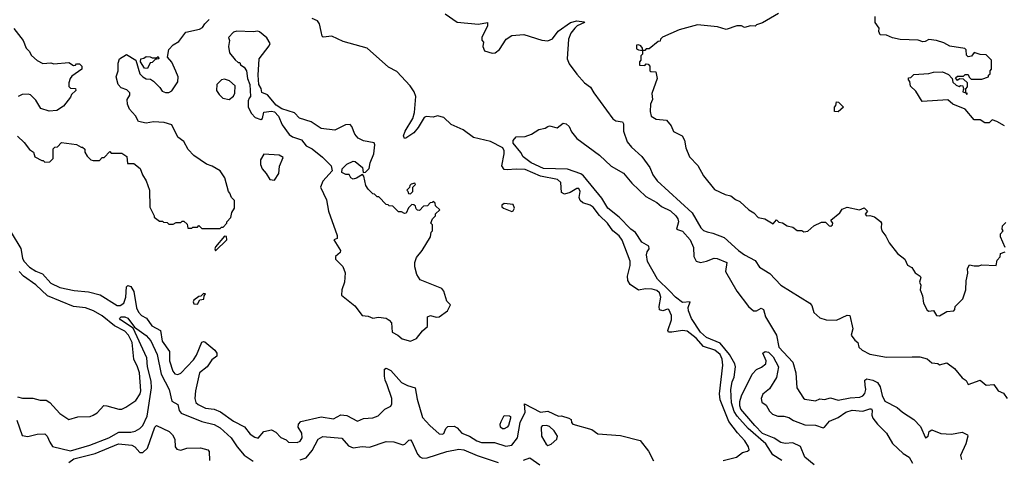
# Model space of a CAD drawing. Extents: x 2029662 to 2246637, y 225654 to 401419.
# Tile 132 of 256: x 2092369 to 2098885, y 331412 to 334324. Entities that reach past the tile are written whole.
import ezdxf

# ---------------------------------------------------------------- set-up
doc = ezdxf.new("R2010")
doc.units = 0

msp = doc.modelspace()

# ---------------------------------------------------------------- linework, layer by layer
at = {"layer": '0CON20XD'}
for points in [[(2092355, 333552.5), (2092399.3, 333509.3), (2092433.6, 333463.6), (2092460, 333445), (2092470, 333415), (2092515, 333390), (2092525, 333390), (2092535, 333380), (2092568.3, 333381.7), (2092590, 333405), (2092591.7, 333468.3), (2092601.7, 333478.3), (2092618.3, 333481.7), (2092645, 333510), (2092745, 333497.5), (2092775, 333480), (2092785, 333480), (2092800, 333465), (2092800, 333445), (2092815, 333420), (2092840, 333395), (2092855, 333390), (2092898.3, 333391.7), (2092915, 333410), (2092928.3, 333411.7), (2092965, 333450), (2092975, 333440), (2093045, 333440), (2093078.3, 333418.3), (2093081.7, 333371.7), (2093125, 333370), (2093167, 333337), (2093182.5, 333295), (2093207, 333257), (2093227.5, 333195), (2093230.7, 333080.7), (2093260, 333025), (2093260, 333015), (2093295, 332990), (2093315, 332990), (2093321.7, 332981.7), (2093345, 332980), (2093355, 332970), (2093385, 332970), (2093405, 332980), (2093435, 332980), (2093445, 332990), (2093455, 332990), (2093478.3, 332968.3), (2093481.7, 332941.7), (2093508.3, 332941.7), (2093515, 332950), (2093545, 332950), (2093555, 332960), (2093575, 332940), (2093695, 332940), (2093705, 332950), (2093715, 332950), (2093740, 332975), (2093740, 332985), (2093767, 333013), (2093773, 333047), (2093790, 333075), (2093790, 333125), (2093770, 333145), (2093760, 333175), (2093750, 333185), (2093727.5, 333275), (2093695, 333322.5), (2093643.3, 333353.3), (2093605, 333367.5), (2093522.5, 333425), (2093483.9, 333463.9), (2093455.9, 333515.9), (2093416.4, 333546.4), (2093375, 333627.5), (2093325, 333642.5), (2093255, 333646.7), (2093205, 333637.5), (2093155, 333650), (2093136.4, 333686.4), (2093095, 333730), (2093083, 333763), (2093080, 333795), (2093097, 333823), (2093098.3, 333838.3), (2093078.3, 333858.3), (2093041.7, 333871.7), (2093020, 333895), (2093007.5, 333945), (2093020, 333985), (2093020, 334035), (2093030, 334065), (2093075, 334092.5), (2093136.7, 334055), (2093163.8, 333965), (2093184, 333944), (2093205, 333932.5), (2093235, 333930), (2093255, 333916.7), (2093296, 333875), (2093311.1, 333851.1), (2093335, 333842), (2093355, 333841.2), (2093375, 333853.3), (2093415, 333912.5), (2093417.5, 333945), (2093401.7, 333981.7), (2093375, 334042.5), (2093347.5, 334075), (2093356.7, 334125), (2093385, 334156), (2093421.5, 334178.5), (2093469.3, 334240.7), (2093559.3, 334260.7), (2093579.3, 334270.7), (2093593.9, 334296.1), (2093622.5, 334325)], [(2097025, 331403.8), (2097113.2, 331426.8), (2097152.7, 331457.3), (2097186.2, 331465), (2097196.7, 331475), (2097191.4, 331495), (2097168.5, 331535), (2097118.1, 331588.1), (2097062.2, 331662.2), (2097005.2, 331805.2), (2096999.8, 331845), (2097022.2, 332035), (2097018.3, 332075), (2097004.8, 332105), (2096969.6, 332135), (2096895, 332158.5), (2096845, 332214.4), (2096785, 332260.3), (2096755.4, 332264.6), (2096685, 332252.9), (2096662, 332255), (2096657.8, 332265), (2096681.9, 332335), (2096681.4, 332365), (2096663.8, 332403.8), (2096655, 332406.2), (2096625, 332395.6), (2096602.6, 332402.6), (2096600, 332425), (2096612.8, 332485), (2096602.2, 332515), (2096585, 332530), (2096555, 332539.6), (2096511.2, 332541.2), (2096465, 332532.1), (2096409.1, 332569.1), (2096394, 332596), (2096390.6, 332625), (2096408.5, 332695), (2096408.4, 332725), (2096355, 332864), (2096335, 332891.4), (2096294, 332924), (2096259.6, 332975), (2096205.9, 333025.9), (2096165, 333081.5), (2096145, 333094.5), (2096095, 333110.8), (2096078.8, 333125), (2096072, 333145), (2096078.6, 333185), (2096070, 333205), (2096055, 333206.2), (2096011.7, 333178.3), (2095975, 333167.5), (2095955, 333180), (2095950, 333245), (2095927.5, 333265), (2095815, 333287.6), (2095715, 333332.3), (2095655.5, 333334.5), (2095595, 333328), (2095575, 333332), (2095558.8, 333355), (2095575.6, 333435), (2095575.2, 333455.2), (2095565.9, 333475), (2095485, 333516.2), (2095372.2, 333542.2), (2095304.6, 333595), (2095225, 333630.3), (2095175, 333675.8), (2095135, 333686.2), (2095105, 333678.5), (2095057.9, 333682.1), (2095045, 333675.8), (2095005, 333609.2), (2094977.1, 333575), (2094925, 333538.8), (2094915, 333537.5), (2094910, 333555), (2094919.2, 333585), (2094970.6, 333669.4), (2094981.3, 333708.7), (2094990, 333815), (2094979.5, 333845), (2094952.1, 333885), (2094865, 333980.9), (2094809.7, 334009.7), (2094667.8, 334135), (2094509.9, 334179.9), (2094435, 334214.7), (2094378, 334208), (2094370.9, 334215), (2094364.7, 334244.7), (2094354.1, 334295), (2094339.6, 334315), (2094305, 334331.9)], [(2095185, 334362.5), (2095265, 334306.2), (2095405, 334293.5), (2095465.8, 334305.8), (2095465, 334283.3), (2095426.7, 334205), (2095428.3, 334188.3), (2095437.5, 334175), (2095434.2, 334145.8), (2095445, 334116.7), (2095495, 334102), (2095515.9, 334104.1), (2095545, 334126.2), (2095588.8, 334195), (2095625, 334218.8), (2095705, 334225.8), (2095825, 334188), (2095865, 334183.3), (2095895, 334196.2), (2095933.1, 334246.9), (2096015, 334304.2), (2096055, 334315.8), (2096105, 334310), (2096107.5, 334305), (2096057.9, 334282.1), (2096042.2, 334267.8), (2096016, 334234), (2096001.1, 334195), (2095992.4, 334065), (2096005, 334032), (2096055, 333962), (2096106.2, 333905), (2096146.9, 333876.9), (2096168.3, 333838.3), (2096295, 333667.5), (2096315, 333653.3), (2096357.7, 333647.7), (2096364, 333634), (2096364.6, 333585), (2096388.2, 333515), (2096418.2, 333478.2), (2096486.6, 333416.6), (2096539.1, 333345), (2096559.1, 333295), (2096586.7, 333256.7), (2096819.5, 333045), (2096876.5, 332945), (2096895, 332927.5), (2096917.8, 332917.8), (2096955, 332910.5), (2097030.9, 332880.9), (2097125, 332795.4), (2097165, 332766.5), (2097235, 332729.1), (2097263.9, 332683.9), (2097333.5, 332643.5), (2097406.1, 332566.1), (2097598.8, 332445), (2097610.3, 332430.3), (2097623.8, 332385), (2097665, 332348), (2097705, 332335.8), (2097775, 332332.9), (2097844.2, 332365.8), (2097863.3, 332363.3), (2097882.9, 332275), (2097870.6, 332235), (2097895, 332200), (2097916.2, 332185), (2097922, 332155), (2097945, 332134.3), (2097995, 332109.2), (2098105, 332087.9), (2098275, 332091.1)], [(2097390, 334365), (2097285, 334302.5), (2097245, 334290), (2097235, 334280), (2097205, 334282.5), (2097165, 334272.5), (2097145, 334282.5), (2097115, 334283.3), (2097045, 334257.5), (2096986.4, 334276.4), (2096855, 334290), (2096733.6, 334256.4), (2096623, 334207), (2096610, 334195), (2096608.3, 334181.7), (2096595, 334180), (2096535, 334130), (2096515, 334130), (2096505, 334120), (2096490, 334120), (2096490, 334135), (2096479.3, 334149.3), (2096465, 334157.5), (2096450, 334155), (2096450.7, 334130.7), (2096463, 334123), (2096490, 334120), (2096490, 334095), (2096480, 334085), (2096480, 334055), (2096470, 334045), (2096471.7, 334021.7), (2096505, 334020), (2096515, 334030), (2096528.3, 334028.3), (2096540, 334015), (2096540, 333985), (2096545, 333980), (2096578.3, 333978.3), (2096586.7, 333935), (2096552, 333835), (2096556.2, 333795), (2096544.4, 333765), (2096542, 333715), (2096548.8, 333685), (2096580, 333665), (2096648.3, 333658.3), (2096680.7, 333620.7), (2096695, 333582.5), (2096753.9, 333553.9), (2096768.8, 333525), (2096778, 333475), (2096801.2, 333415), (2096857.3, 333357.3), (2096895, 333290), (2096967.7, 333197.7), (2097037.5, 333165), (2097075, 333156), (2097105, 333132.5), (2097135, 333118.8), (2097193.3, 333065), (2097226.7, 333045), (2097255, 333013.3), (2097300, 333005), (2097355, 332972.5), (2097377, 332997), (2097393, 332983), (2097417, 332977), (2097448.3, 332958.3), (2097485, 332950), (2097515, 332927.5), (2097545, 332927.5), (2097558.3, 332918.3), (2097585, 332922.5), (2097625, 332957.5), (2097675, 332982.5), (2097701.7, 332981.7), (2097725, 332957.5), (2097737.5, 332955), (2097748.8, 332965), (2097750, 332975), (2097737.5, 332995), (2097796.4, 333043.6), (2097810.7, 333069.3), (2097845, 333082.5), (2097926.7, 333063.3), (2097957, 333077), (2097980, 333055), (2097963.6, 333036.4), (2097972.5, 333025), (2097995, 333027.5), (2098025, 333017.5), (2098066.4, 332986.4), (2098072.5, 332975), (2098068.8, 332945), (2098074, 332925), (2098100.7, 332890.7), (2098123.8, 332845), (2098178, 332775), (2098227.3, 332737.3), (2098245, 332696.7), (2098273.3, 332683.3), (2098295, 332647.5), (2098327.5, 332625), (2098332.5, 332615), (2098323.8, 332585), (2098332.5, 332565), (2098327.5, 332535), (2098344.1, 332494.1), (2098350, 332445), (2098375, 332400), (2098385, 332392.5), (2098415, 332398), (2098435, 332363.3), (2098455, 332361.2)], [(2098885, 333620), (2098835, 333650), (2098805, 333660), (2098785, 333640), (2098755, 333640), (2098725, 333660), (2098685, 333660), (2098625, 333730), (2098543, 333763), (2098511.7, 333791.7), (2098341.7, 333781.7), (2098299.3, 333849.3), (2098263, 333883), (2098260, 333915), (2098250, 333925), (2098251.7, 333938.3), (2098265, 333940), (2098285, 333960), (2098385, 333967.5), (2098415, 333976.7), (2098475, 333977.5), (2098491.7, 333971.7), (2098515, 333960), (2098540, 333935), (2098545, 333910), (2098565, 333890), (2098585, 333880), (2098595, 333887.5), (2098610, 333885), (2098611.7, 333871.7), (2098620, 333865), (2098611.7, 333858.3), (2098610, 333845), (2098630, 333840), (2098635, 333830), (2098640, 333835), (2098630, 333840), (2098630, 333865), (2098641.7, 333878.3), (2098640, 333905), (2098615, 333930), (2098588.3, 333931.7), (2098575, 333920), (2098561.7, 333938.3), (2098575, 333950), (2098615, 333950), (2098625, 333960), (2098645, 333960), (2098651.7, 333941.7), (2098665, 333930), (2098735, 333930), (2098780, 333945), (2098780, 333955), (2098790, 333965), (2098790, 333985), (2098800, 333995), (2098800, 334055), (2098765, 334090), (2098725, 334092.5), (2098685, 334106.7), (2098667.5, 334082.5), (2098645, 334078), (2098635, 334087.5), (2098633.3, 334123.3), (2098623.6, 334133.6), (2098525, 334148.8), (2098485, 334170), (2098435, 334186.2), (2098385, 334192.5), (2098361.7, 334178.3), (2098345, 334177.5), (2098315, 334187.5), (2098195, 334192.5), (2098145, 334202.5), (2098105, 334220), (2098063, 334223), (2098053.3, 334245), (2098057, 334267), (2098030, 334305), (2098030, 334345)], [(2092330, 334265), (2092392.5, 334185), (2092412.5, 334135), (2092432.5, 334115), (2092447, 334087), (2092485, 334052.5), (2092523, 334033), (2092575, 334037.5), (2092595, 334030), (2092695, 334040), (2092725, 334020), (2092738.3, 334021.7), (2092745, 334030), (2092765, 334030), (2092780, 334015), (2092780, 333995), (2092715, 333950), (2092703.3, 333935), (2092693.3, 333905), (2092695, 333880), (2092705, 333870), (2092738.3, 333868.3), (2092740, 333855), (2092711.7, 333828.3), (2092705, 333810), (2092659.3, 333750.7), (2092615, 333722.5), (2092565, 333717.5), (2092510, 333735), (2092475, 333790), (2092440, 333825), (2092425, 333830), (2092385, 333827.5), (2092360, 333815)], [(2094955, 332194.2), (2094995, 332211.2), (2095035, 332263.3), (2095068.8, 332291.2), (2095067.5, 332355), (2095086.7, 332363.3), (2095125, 332352.9), (2095145.6, 332354.4), (2095200, 332395), (2095220, 332435), (2095195, 332460), (2095176.7, 332525), (2095163, 332543), (2095020, 332600), (2094996.7, 332635), (2094983, 332687), (2094983.3, 332715), (2094995, 332747.5), (2095033.3, 332795), (2095087.5, 332885), (2095093, 332917), (2095100, 332925), (2095100, 332965), (2095090, 332975), (2095100, 333005), (2095120, 333025), (2095121.7, 333038.3), (2095150, 333065), (2095121.7, 333091.7), (2095118.3, 333108.3), (2095105, 333120), (2095098.3, 333111.7), (2095085, 333110), (2095068.3, 333091.7), (2095041.7, 333088.3), (2095015, 333060), (2095001.7, 333061.7), (2094991.7, 333071.7), (2094988.3, 333088.3), (2094978.3, 333098.3), (2094965, 333100), (2094941.7, 333078.3), (2094927, 333043), (2094915, 333040), (2094895, 333050), (2094875, 333050), (2094838.3, 333088.3), (2094815, 333090), (2094808.3, 333098.3), (2094795, 333100), (2094745, 333150), (2094735, 333150), (2094717, 333167), (2094705, 333170), (2094675, 333200), (2094660, 333225), (2094647, 333287), (2094638.3, 333298.3), (2094597, 333273), (2094575, 333267.5), (2094560, 333275), (2094548.3, 333298.3), (2094528.3, 333298.3), (2094501.7, 333311.7), (2094502.5, 333335), (2094535, 333367.5), (2094575, 333387.5), (2094590, 333385), (2094637.5, 333345), (2094641.7, 333311.7), (2094656.4, 333313.6), (2094681.7, 333338.3), (2094688.8, 333375), (2094712.2, 333435), (2094720, 333495), (2094715, 333507.5), (2094645, 333521.2), (2094608.3, 333538.3), (2094586, 333566), (2094568, 333615), (2094555, 333630), (2094525, 333626), (2094455, 333592), (2094365, 333603.3), (2094297.7, 333647.7), (2094221.7, 333671.7), (2094187, 333707), (2094103.9, 333733.9), (2094067, 333757), (2094010, 333825), (2093971.7, 333841.7), (2093967, 333867), (2093952.5, 333895), (2093947, 333957), (2093953.3, 334065), (2094020.7, 334149.3), (2094026.7, 334165), (2094005, 334202.5), (2093955, 334242.5), (2093945, 334247.5), (2093915, 334242.5), (2093805, 334247.5), (2093785, 334240), (2093750, 334205), (2093757.5, 334185), (2093750, 334145), (2093757.5, 334105), (2093795, 334057.5), (2093815, 334040), (2093825, 334040), (2093830, 334025), (2093855, 334010), (2093870, 333985), (2093877.5, 333935), (2093892.5, 333895), (2093897.5, 333815), (2093887, 333803), (2093880, 333785), (2093882, 333745), (2093902.7, 333702.7), (2093927.5, 333675), (2093965, 333662.5), (2093975, 333670), (2093985, 333710), (2094035, 333717.5), (2094055, 333712.5), (2094082.5, 333685), (2094106.4, 333626.4), (2094152.3, 333562.3), (2094175, 333546.7), (2094235, 333527.5), (2094265, 333487.5), (2094305, 333467.5), (2094373, 333413), (2094430, 333355), (2094437, 333323), (2094375, 333253.3), (2094359.2, 333215), (2094400.5, 333130.5), (2094413.3, 333055), (2094470, 332895), (2094470, 332875), (2094447.5, 332865), (2094492.5, 332795), (2094489.3, 332780.7), (2094460, 332755), (2094458.3, 332738.3), (2094508.3, 332688.3), (2094523, 332647), (2094518.8, 332585), (2094500, 332535), (2094498.3, 332498.3), (2094587.7, 332427.7), (2094635, 332363.8), (2094675, 332358.8), (2094705, 332347.1), (2094743.9, 332353.9), (2094793.6, 332346.4), (2094815, 332333.3), (2094830, 332315), (2094834.1, 332254.1), (2094872.5, 332235), (2094900.5, 332210.5), (2094955, 332194.2)], [(2093215, 334000), (2093195, 334002.5), (2093167.5, 334045), (2093170, 334065), (2093191.7, 334068.3), (2093205, 334080), (2093231.7, 334078.3), (2093245, 334070), (2093275, 334070), (2093285, 334080), (2093290, 334065), (2093265, 334060), (2093245, 334040), (2093231.7, 334038.3), (2093215, 334000)], [(2093755, 333793.8), (2093785, 333817.5), (2093793.9, 333836.1), (2093796, 333886), (2093758.6, 333918.6), (2093725, 333930), (2093705, 333926.2), (2093673.8, 333895), (2093671.2, 333855), (2093688.3, 333828.3), (2093714.2, 333804.2), (2093755, 333793.8)], [(2097785, 333712.5), (2097760, 333715), (2097760, 333745), (2097770, 333755), (2097775, 333780), (2097788.3, 333778.3), (2097820, 333745), (2097785, 333712.5)], [(2097413.5, 331405), (2097352.2, 331442.2), (2097307.1, 331515), (2097190.4, 331615), (2097116.6, 331696.6), (2097097.8, 331727.8), (2097079.3, 331785), (2097075.5, 331875), (2097084.4, 331925), (2097096.7, 331955), (2097105.2, 332025), (2097100.4, 332045), (2097067, 332105), (2097005, 332180.4), (2096915, 332219.6), (2096875.2, 332255), (2096814.2, 332345), (2096795.2, 332395), (2096793.5, 332416.5), (2096805, 332455.7), (2096755, 332449.4), (2096708.8, 332485), (2096670.8, 332525), (2096589.2, 332605), (2096522.5, 332722.5), (2096515.9, 332765), (2096520.7, 332785), (2096535.3, 332805), (2096532.7, 332822.7), (2096485, 332850), (2096443.8, 332913.8), (2096412.3, 332935), (2096335.8, 333015.8), (2096260.4, 333075), (2096221.9, 333141.9), (2096099.9, 333289.9), (2096082.3, 333302.3), (2095995, 333332.6), (2095835, 333338.4), (2095753.8, 333375), (2095701.5, 333415), (2095684.7, 333444.7), (2095635.5, 333505), (2095635, 333523.8), (2095655, 333546.9), (2095715, 333549.6), (2095755.3, 333564.7), (2095805, 333596.2), (2095846, 333604), (2095863, 333617), (2095875, 333620), (2095925, 333606.2), (2095965, 333637.5), (2095985, 333634.2), (2096004.2, 333615), (2096020.6, 333580.6), (2096055.8, 333535.8), (2096206.2, 333426.2), (2096284, 333354), (2096365, 333307.1), (2096420.3, 333240.3), (2096512.2, 333152.2), (2096585, 333113.1), (2096616.4, 333086.4), (2096675, 333057.1), (2096711.8, 333025), (2096724.5, 333005), (2096728.2, 332985), (2096715.8, 332935), (2096755, 332923.6), (2096805, 332865.6), (2096828.1, 332815), (2096830.5, 332755), (2096845, 332724.6), (2096875, 332715.9), (2096915, 332723.4), (2096965, 332744), (2096985, 332742.5), (2097047.5, 332715), (2097038.6, 332655), (2097114.8, 332524.8), (2097191.2, 332425), (2097225, 332394.4), (2097245, 332395.6), (2097275, 332412.9), (2097291.4, 332405), (2097303.3, 332355), (2097377.8, 332235), (2097392.7, 332155), (2097486.3, 332055), (2097506.2, 331985), (2097511.1, 331885), (2097555, 331817.5), (2097565, 331810), (2097635, 331798.1), (2097665, 331812.9), (2097695, 331808.5), (2097735, 331819.6), (2097785, 331802.5), (2097865, 331818.4), (2097927.6, 331822.4), (2097948.6, 331831.4), (2097961.7, 331848.3), (2097968.8, 331875), (2097965, 331902.5), (2097961.1, 331935), (2097974.7, 331945.3), (2098015, 331937.1), (2098045, 331920.4), (2098062.8, 331892.8), (2098076.9, 331835), (2098095, 331796.7), (2098175.7, 331755), (2098210.6, 331725), (2098286.6, 331676.6), (2098329.2, 331629.2), (2098363.3, 331553.3), (2098381.2, 331565), (2098387.5, 331595), (2098405, 331607.5), (2098465, 331583.8), (2098535, 331578.8), (2098605, 331592.5), (2098640, 331575), (2098642.5, 331565), (2098630, 331515), (2098595, 331437.5), (2098600.3, 331410.3)], [(2094055, 333261.2), (2094083.8, 333305), (2094087.7, 333352.3), (2094111.7, 333411.7), (2094086.4, 333426.4), (2093985, 333432.5), (2093962.5, 333395), (2093963.3, 333365), (2093973.3, 333335), (2094001.2, 333305), (2094024.3, 333264.3), (2094055, 333261.2)], [(2094955, 333170), (2094970, 333185), (2094970, 333215), (2094988.3, 333231.7), (2094985, 333240), (2094960, 333235), (2094950, 333225), (2094948.3, 333211.7), (2094930, 333195), (2094938.3, 333188.3), (2094941.7, 333171.7), (2094955, 333170)], [(2095625, 333053.3), (2095635, 333057.5), (2095643.8, 333075), (2095635, 333098.8), (2095575, 333106.7), (2095560, 333095), (2095560, 333085), (2095570, 333075), (2095625, 333053.3)], [(2098890, 332815), (2098860, 332885), (2098860, 332905), (2098877.5, 332925), (2098870, 332935), (2098871.7, 332958.3), (2098895, 332980)], [(2092313.7, 332915), (2092377.8, 332807.8), (2092388.1, 332745), (2092396.9, 332725), (2092435, 332683.6), (2092475, 332658.7), (2092520.4, 332640.4), (2092575, 332579.2), (2092635, 332549.2), (2092729, 332529), (2092825, 332520.2), (2092901.3, 332501.3), (2093015, 332431.4), (2093035, 332431.5), (2093058.1, 332445), (2093072.4, 332485), (2093076.5, 332553.5), (2093085, 332564), (2093105, 332556.2), (2093123.6, 332523.6), (2093141.3, 332415), (2093155, 332386.2), (2093175, 332365.3), (2093207.7, 332347.7), (2093243.2, 332295), (2093300, 332265), (2093312.4, 332195), (2093360, 332125), (2093361.4, 332065), (2093383.5, 331995), (2093395, 331978.1), (2093415, 331974.3), (2093435, 331982.9), (2093518.5, 332071.5), (2093538.7, 332101.3), (2093575, 332187.5), (2093585, 332192.5), (2093595, 332189.4), (2093660.8, 332135), (2093673.3, 332115), (2093674.3, 332095.7), (2093640.3, 332069.7), (2093609.2, 332025), (2093560, 331985), (2093533.5, 331865), (2093529.1, 331815), (2093535, 331788), (2093549.2, 331775), (2093599.6, 331750.4), (2093655, 331744.2), (2093696.9, 331726.9), (2093783.8, 331665), (2093857.4, 331627.4), (2093895, 331578.5), (2093925, 331557.8), (2093947.3, 331552.7), (2093985, 331596.2), (2094035, 331606.2), (2094065, 331592), (2094097, 331557), (2094131.9, 331541.9), (2094148.8, 331525), (2094205, 331523.9), (2094225, 331532.5), (2094237.9, 331555), (2094235.3, 331585.3), (2094212.5, 331625), (2094214.4, 331645.6), (2094228.6, 331661.4), (2094365, 331692.3), (2094445, 331680), (2094495, 331706), (2094535, 331701.2), (2094605, 331663.8), (2094645, 331681.2), (2094705, 331685.8), (2094740.5, 331699.5), (2094785.7, 331744.3), (2094825, 331764.2), (2094831.7, 331778.3), (2094832.6, 331815), (2094801.9, 331905), (2094787.2, 331935), (2094782.9, 331962.9), (2094782.1, 332007.9), (2094795, 332016), (2094825, 332000.6), (2094895, 331920.6), (2094935, 331900.8), (2094985.6, 331885.6), (2095000.1, 331810.1), (2095035, 331689.2), (2095084.2, 331635), (2095145, 331580.8), (2095165, 331577.5), (2095175, 331582.5), (2095188.6, 331615), (2095201.7, 331628.3), (2095245, 331630.9), (2095265, 331621.4), (2095294.7, 331584.7), (2095345, 331565.6), (2095394.3, 331535), (2095425, 331523.6), (2095512.1, 331522.1), (2095585, 331498.1), (2095625, 331505.7), (2095662.9, 331555), (2095681.2, 331655), (2095713.3, 331725), (2095710.7, 331779.3), (2095815, 331723.3), (2095865, 331730), (2095935, 331697.5), (2095955, 331700), (2096002.5, 331685), (2096017.5, 331675), (2096020, 331655), (2096030, 331645), (2096155, 331608.8), (2096195, 331580), (2096345, 331568.9), (2096475, 331535.5), (2096530.4, 331465), (2096562.8, 331402.8)], [(2093665, 332792.5), (2093740, 332865), (2093738.3, 332888.3), (2093725, 332890), (2093665, 332820), (2093660, 332805), (2093665, 332792.5)], [(2098455, 332361.2), (2098505, 332390), (2098550, 332395), (2098557, 332403), (2098560, 332425), (2098610, 332475), (2098630, 332535), (2098632.5, 332595), (2098642.5, 332645), (2098640, 332675), (2098655, 332700), (2098685, 332692.5), (2098715, 332692.5), (2098735, 332700), (2098830, 332695), (2098838.3, 332731.7), (2098857, 332753), (2098860, 332775), (2098890, 332785)], [(2092355, 331826.7), (2092387.4, 331817.4), (2092456.6, 331816.6), (2092505, 331804.3), (2092545, 331804.2), (2092569.1, 331789.1), (2092635, 331715.5), (2092695, 331674.5), (2092755, 331692.9), (2092834.6, 331695.4), (2092855, 331703.5), (2092880.8, 331719.2), (2092925, 331767.3), (2092945, 331767.1), (2093025, 331743.1), (2093045, 331744.4), (2093071.8, 331758.2), (2093138.1, 331801.9), (2093165.3, 331845), (2093170.3, 331865), (2093161.1, 331985), (2093149.4, 332025), (2093123.5, 332075), (2093113.9, 332185), (2093088.6, 332235), (2093065, 332260.2), (2092996.5, 332296.5), (2092915, 332361.3), (2092856.6, 332395), (2092805, 332414.5), (2092725, 332424.2), (2092553.8, 332493.8), (2092475, 332568.4), (2092395, 332625.8), (2092366.5, 332655)], [(2093545, 332440), (2093561.7, 332468.3), (2093588.3, 332471.7), (2093590, 332495), (2093598.3, 332508.3), (2093585, 332510), (2093568.3, 332491.7), (2093555, 332490), (2093522.5, 332465), (2093517.5, 332455), (2093520.7, 332440.7), (2093545, 332440)], [(2092423.2, 331563.2), (2092485, 331579.1), (2092535, 331580), (2092551.8, 331565), (2092567.7, 331525), (2092587.1, 331497.1), (2092705, 331468.1), (2092833.1, 331505), (2092959.7, 331555), (2093025, 331591.3), (2093105, 331591.3), (2093132.7, 331597.3), (2093164.9, 331615.1), (2093183.7, 331635), (2093212.6, 331697.4), (2093241.1, 331885), (2093238.8, 331928.8), (2093215.5, 332025), (2093209.5, 332085), (2093119.9, 332279.9), (2093035.4, 332335.4), (2093028.9, 332345), (2093041.2, 332355), (2093065, 332355.9), (2093085, 332346.9), (2093127.9, 332287.9), (2093205, 332231.6), (2093237.2, 332197.2), (2093278.6, 332105), (2093305.6, 331975), (2093357.2, 331875), (2093375.9, 331795.9), (2093414.7, 331774.7), (2093424.1, 331734.1), (2093437.7, 331717.7), (2093575, 331663.1), (2093655, 331642.5), (2093695, 331619.4), (2093769.1, 331555), (2093807.3, 331495), (2093855, 331440), (2093915, 331399.2)], [(2097626.7, 331375), (2097565.3, 331425.3), (2097535, 331497.3), (2097485, 331521.2), (2097435, 331516.3), (2097405, 331522.7), (2097362.7, 331552.7), (2097285, 331583.2), (2097232.8, 331635), (2097141.6, 331745), (2097133.7, 331765), (2097134.4, 331795.6), (2097145, 331833.3), (2097217.1, 331975), (2097245, 332006.2), (2097278.8, 332021.2), (2097306.2, 332045), (2097308, 332065), (2097287.5, 332115), (2097303.2, 332126.8), (2097325, 332121.4), (2097355, 332090.6), (2097389.6, 332025), (2097377.4, 331952.6), (2097331.7, 331878.3), (2097286.7, 331843.3), (2097275.8, 331815), (2097280.8, 331790.8), (2097309.5, 331769.5), (2097330, 331730), (2097350, 331710), (2097385, 331697.5), (2097425, 331697.5), (2097458.3, 331688.3), (2097489.7, 331669.7), (2097565, 331640), (2097635, 331638.8), (2097685, 331620.8), (2097695, 331624), (2097726.8, 331665), (2097785, 331688.5), (2097835, 331724.8), (2097877.7, 331737.7), (2097949.1, 331730.9), (2097995, 331747.1), (2098005.4, 331745.4), (2098011.2, 331735), (2098009, 331705), (2098014.9, 331684.9), (2098044.7, 331644.7), (2098105.3, 331585.3), (2098145, 331517.1), (2098215, 331450.9), (2098255, 331426.4), (2098276.6, 331386.6)], [(2098275, 332091.1), (2098325, 332090.4), (2098375, 332077.5), (2098405, 332050), (2098445, 332045.8), (2098455, 332037.5), (2098505, 332050.8), (2098555, 332012.9), (2098605, 331951.2), (2098633, 331933), (2098645, 331907.5), (2098725, 331937.1), (2098765, 331902.5), (2098815, 331906.7), (2098845, 331866.2), (2098879.3, 331849.3), (2098904.3, 331815)], [(2092351, 331671), (2092385, 331570.3), (2092423.2, 331563.2)], [(2095575, 331614), (2095564.1, 331614.1), (2095551.2, 331625), (2095548.8, 331645), (2095555, 331662.5), (2095575, 331702.5), (2095610, 331700), (2095616.2, 331696.2), (2095616.7, 331685), (2095603.3, 331635), (2095595, 331623.8), (2095575, 331614)], [(2092695, 331390.6), (2092727.8, 331415), (2092869.2, 331450.8), (2093023.8, 331513.8), (2093110.8, 331505), (2093130, 331495), (2093165, 331456.2), (2093185, 331456.2), (2093213.9, 331486.1), (2093262.5, 331625), (2093275, 331636.7), (2093357.9, 331595), (2093380.6, 331575), (2093394.8, 331545), (2093397.1, 331495), (2093408.4, 331478.4), (2093435, 331472.5), (2093475.8, 331485.8), (2093565, 331486.8), (2093615, 331474.4), (2093623.8, 331463.8), (2093624.8, 331404.8)], [(2095865, 331503.5), (2095885, 331511.9), (2095923.3, 331545), (2095927.1, 331565), (2095905, 331600), (2095875, 331630), (2095855, 331636.2), (2095827.5, 331632.5), (2095820, 331625), (2095822.2, 331565), (2095852, 331512), (2095865, 331503.5)], [(2094225, 331408.9), (2094265, 331420.7), (2094305, 331469.2), (2094345.2, 331544.8), (2094375, 331563.3), (2094500.8, 331550.8), (2094545, 331500.4), (2094575, 331486.8), (2094635, 331496.8), (2094685, 331492), (2094795, 331530.2), (2094845, 331526.8), (2094905, 331508.5), (2094918.1, 331511.9), (2094945, 331539.1), (2094955, 331541.1), (2094965, 331530), (2095001.5, 331445), (2095017.4, 331427.4), (2095035, 331419.1), (2095065, 331421.2), (2095195, 331463.7), (2095275, 331480), (2095308.6, 331475), (2095396.6, 331436.6), (2095535, 331389.8)], [(2095703.9, 331406.1), (2095745, 331420.8), (2095810.5, 331375)]]:
    msp.add_lwpolyline(points, dxfattribs=at)

doc.saveas('drawing.dxf')
